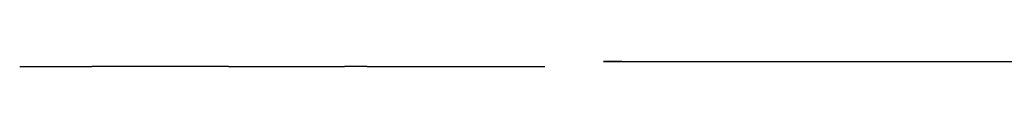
# Model space of a CAD drawing. Header units: millimetres. Extents: x -8297 to 34045, y -61360 to 6071.
# Tile 49 of 68: x -1921 to 2110, y -16930 to -16910. Entities that reach past the tile are written whole.
import ezdxf

# ---------------------------------------------------------------- set-up
doc = ezdxf.new("R2010")
doc.units = ezdxf.units.MM
doc.layers.add('S-TAGLIO-SOFF', color=8, linetype='Continuous')
doc.layers.add('S-VISTA', color=8, linetype='Continuous')

msp = doc.modelspace()

# ---------------------------------------------------------------- linework, layer by layer
at = {"layer": 'S-TAGLIO-SOFF'}
for p, q in [((-1920.7, -16930), (-1774, -16930)), ((-1774, -16930), (-1625.9, -16930)), ((-1065.2, -16930), (-1625.9, -16930)), ((-1065.2, -16930), (-1020, -16930)), ((-1020, -16930), (-870.7, -16930)), ((-870.7, -16930), (-813.7, -16930)), ((-813.7, -16930), (-635.6, -16930)), ((-635.6, -16930), (-625.3, -16930)), ((-625.3, -16930), (-598.2, -16930)), ((-598.2, -16930), (-592.4, -16930)), ((-592.4, -16930), (-590.4, -16930)), ((-498.6, -16930), (-590.4, -16930)), ((-498.6, -16930), (-476.4, -16930)), ((-476.4, -16930), (-402.4, -16930)), ((-402.4, -16930), (230, -16930)), ((545.2, -16910), (470, -16910)), ((545.2, -16910), (716.9, -16910)), ((716.9, -16910), (1543.4, -16910)), ((1543.4, -16910), (1576.8, -16910)), ((1576.8, -16910), (3325, -16910))]:
    msp.add_line(p, q, dxfattribs=at)
at = {"layer": 'S-VISTA'}
msp.add_line((470, -16910), (3325, -16910), dxfattribs=at)

doc.saveas('drawing.dxf')
